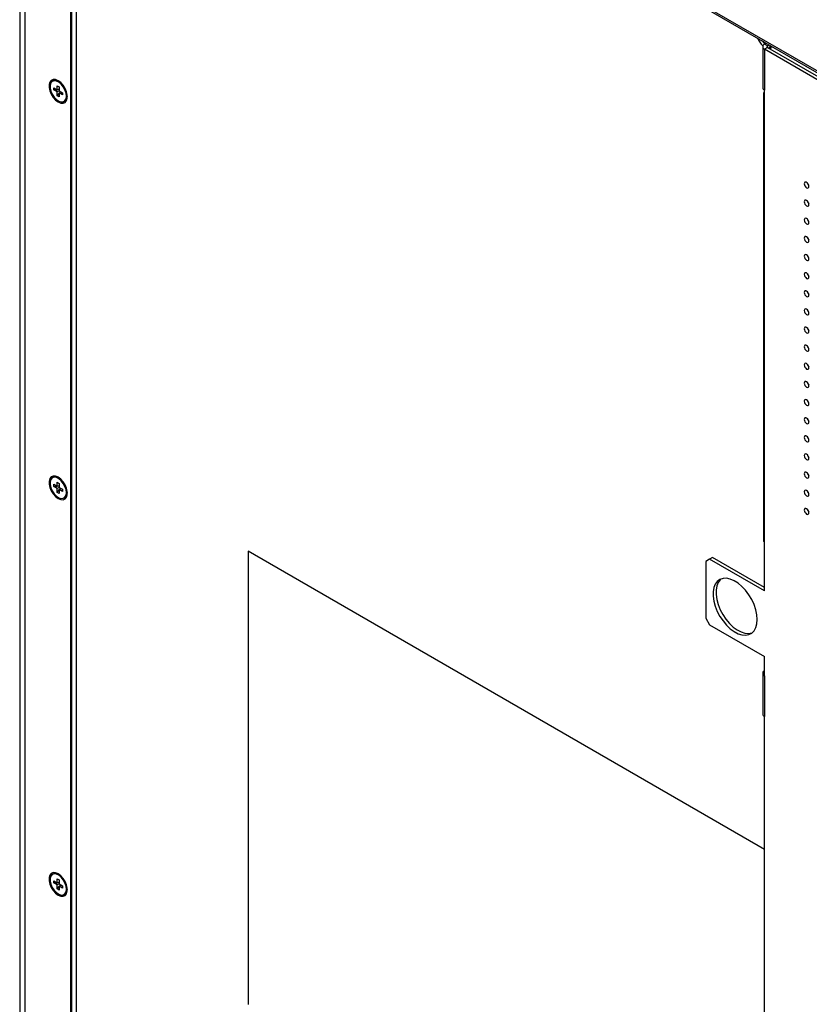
# Model space of a CAD drawing. Header units: millimetres. Extents: x 0 to 844, y -2 to 552.
# Tile 117 of 151: x 587 to 616, y 435 to 470. Entities that reach past the tile are written whole.
import ezdxf

# ---------------------------------------------------------------- set-up
doc = ezdxf.new("R2010")
doc.units = ezdxf.units.MM

msp = doc.modelspace()

# ---------------------------------------------------------------- linework, layer by layer
at = {"color": 7, "linetype": 'Continuous', "lineweight": 25}
for p, q in [((587.347, 526.46), (587.347, 425.065)), ((587.533, 525.834), (587.533, 425.173)), ((589.396, 432.672), (589.396, 511.502)), ((604.296, 475.15), (722.471, 406.929)), ((604.297, 475.211), (722.408, 407.027)), ((614.132, 469.274), (614.132, 467.804)), ((614.199, 469.367), (614.256, 469.4)), ((614.306, 469.305), (614.199, 469.367)), ((614.304, 469.242), (614.199, 469.181)), ((614.199, 469.181), (614.199, 467.711)), ((681.921, 430.086), (614.199, 469.181)), ((614.306, 469.243), (614.304, 469.242)), ((614.304, 469.242), (682.027, 430.147)), ((614.306, 469.305), (614.363, 469.338)), ((614.306, 469.243), (614.306, 469.241)), ((614.381, 469.261), (614.349, 469.216)), ((614.439, 469.294), (614.381, 469.261)), ((614.437, 469.229), (614.381, 469.261)), ((588.56, 468.049), (588.525, 468.029)), ((588.577, 467.796), (588.701, 467.724)), ((588.577, 467.717), (588.577, 467.796)), ((588.577, 467.717), (588.686, 467.733)), ((588.701, 467.646), (588.577, 467.717)), ((588.701, 467.867), (588.769, 467.828)), ((588.701, 467.724), (588.701, 467.867)), ((588.701, 467.724), (588.769, 467.75)), ((588.769, 467.685), (588.701, 467.646)), ((588.701, 467.503), (588.701, 467.646)), ((588.744, 467.741), (588.769, 467.744)), ((588.769, 467.828), (588.769, 467.685)), ((588.769, 467.685), (588.893, 467.613)), ((588.769, 467.607), (588.825, 467.652)), ((588.805, 467.636), (588.82, 467.655)), ((614.168, 467.608), (614.199, 467.661)), ((614.199, 449.666), (614.199, 467.711)), ((588.701, 467.503), (588.769, 467.589)), ((588.769, 467.464), (588.701, 467.503)), ((588.769, 467.607), (588.769, 467.464)), ((588.893, 467.535), (588.769, 467.607)), ((588.893, 467.613), (588.893, 467.535)), ((588.945, 467.302), (588.98, 467.322)), ((614.199, 467.59), (614.168, 467.608)), ((614.168, 451.44), (614.168, 467.608)), ((615.756, 464.323), (615.76, 464.321)), ((615.76, 464.321), (615.758, 464.32)), ((615.758, 463.67), (615.769, 463.678)), ((615.775, 462.337), (615.785, 462.341)), ((615.766, 461.723), (615.754, 461.718)), ((615.782, 460.388), (615.772, 460.382)), ((615.792, 459.053), (615.791, 459.052)), ((615.749, 457.825), (615.746, 457.818)), ((615.752, 456.497), (615.761, 456.504)), ((615.754, 456.498), (615.753, 456.495)), ((615.755, 454.551), (615.747, 454.549)), ((615.786, 453.83), (615.791, 453.832)), ((588.56, 453.76), (588.525, 453.74)), ((588.577, 453.506), (588.701, 453.435)), ((588.577, 453.428), (588.577, 453.506)), ((588.701, 453.578), (588.769, 453.538)), ((588.701, 453.435), (588.701, 453.578)), ((588.701, 453.435), (588.769, 453.461)), ((588.744, 453.451), (588.769, 453.455)), ((588.769, 453.538), (588.769, 453.395)), ((588.577, 453.428), (588.686, 453.443)), ((588.701, 453.356), (588.577, 453.428)), ((588.769, 453.395), (588.701, 453.356)), ((588.701, 453.213), (588.701, 453.356)), ((588.701, 453.213), (588.769, 453.3)), ((588.769, 453.174), (588.701, 453.213)), ((588.769, 453.395), (588.893, 453.324)), ((588.769, 453.317), (588.825, 453.363)), ((588.769, 453.317), (588.769, 453.174)), ((588.893, 453.246), (588.769, 453.317)), ((588.805, 453.346), (588.82, 453.366)), ((588.893, 453.324), (588.893, 453.246)), ((588.945, 453.012), (588.98, 453.032)), ((615.752, 452.577), (615.764, 452.58)), ((615.788, 452.535), (615.778, 452.533)), ((614.168, 451.44), (614.199, 451.423)), ((614.199, 451.423), (614.168, 451.44)), ((614.199, 440.35), (595.587, 451.094)), ((614.199, 440.35), (595.587, 451.094)), ((595.587, 451.094), (595.587, 451.094)), ((595.587, 451.094), (595.587, 434.763)), ((612.219, 450.809), (612.078, 450.727)), ((612.078, 450.727), (612.078, 448.686)), ((612.326, 450.871), (612.219, 450.809)), ((614.199, 449.666), (612.219, 450.809)), ((614.199, 449.79), (612.326, 450.871)), ((612.078, 448.686), (612.219, 448.441)), ((612.219, 448.441), (614.199, 447.298)), ((614.199, 446.604), (614.199, 447.298)), ((614.132, 446.697), (614.132, 445.227)), ((614.199, 446.604), (614.199, 445.134)), ((614.199, 428.599), (614.199, 445.134)), ((588.56, 439.471), (588.525, 439.45)), ((588.701, 439.288), (588.769, 439.249)), ((588.701, 439.145), (588.701, 439.288)), ((588.577, 439.217), (588.701, 439.145)), ((588.577, 439.138), (588.577, 439.217)), ((588.577, 439.138), (588.686, 439.154)), ((588.701, 439.067), (588.577, 439.138)), ((588.701, 439.145), (588.769, 439.171)), ((588.769, 439.106), (588.701, 439.067)), ((588.701, 438.924), (588.701, 439.067)), ((588.701, 438.924), (588.769, 439.011)), ((588.769, 438.885), (588.701, 438.924)), ((588.744, 439.162), (588.769, 439.165)), ((588.769, 439.249), (588.769, 439.106)), ((588.769, 439.106), (588.893, 439.035)), ((588.769, 439.028), (588.825, 439.073)), ((588.769, 439.028), (588.769, 438.885)), ((588.893, 438.956), (588.769, 439.028)), ((588.805, 439.057), (588.82, 439.076)), ((588.893, 439.035), (588.893, 438.956)), ((588.945, 438.723), (588.98, 438.743))]:
    msp.add_line(p, q, dxfattribs=at)
at = {"color": 8, "linetype": 'Continuous', "lineweight": 25}
for p, q in [((589.176, 511.631), (589.176, 432.762)), ((589.212, 511.608), (589.212, 432.751)), ((589.389, 511.506), (589.389, 432.676)), ((614.306, 469.243), (614.306, 469.305))]:
    msp.add_line(p, q, dxfattribs=at)
at = {"color": 7, "linetype": 'Continuous', "lineweight": 25, "flags": 128}
for points in [[(614.234, 469.387), (614.156, 469.45), (614.139, 469.468)], [(588.735, 468.049), (588.641, 468.088), (588.555, 468.092), (588.484, 468.062), (588.433, 467.999), (588.406, 467.91), (588.406, 467.801), (588.433, 467.68), (588.484, 467.559), (588.555, 467.446), (588.641, 467.351), (588.735, 467.282), (588.828, 467.243), (588.915, 467.239), (588.986, 467.269), (589.037, 467.331), (589.064, 467.421), (589.064, 467.53), (589.037, 467.65), (588.986, 467.772), (588.915, 467.884), (588.828, 467.979), (588.735, 468.049)], [(589.032, 467.494), (589.019, 467.603), (588.98, 467.717), (588.92, 467.827), (588.843, 467.922), (588.757, 467.994), (588.669, 468.038), (588.586, 468.048), (588.517, 468.024), (588.467, 467.969), (588.441, 467.886), (588.441, 467.784), (588.467, 467.671), (588.517, 467.558), (588.586, 467.454), (588.669, 467.369), (588.757, 467.31), (588.843, 467.283), (588.92, 467.29), (588.98, 467.33), (589.019, 467.4), (589.032, 467.494)], [(615.798, 464.241), (615.792, 464.282), (615.774, 464.324), (615.746, 464.361), (615.714, 464.387), (615.682, 464.398), (615.655, 464.393), (615.636, 464.372), (615.63, 464.338), (615.636, 464.297), (615.655, 464.255), (615.682, 464.218), (615.714, 464.192), (615.746, 464.181), (615.774, 464.186), (615.792, 464.207), (615.798, 464.241)], [(615.758, 464.32), (615.74, 464.365), (615.739, 464.368)], [(615.798, 463.588), (615.792, 463.629), (615.774, 463.671), (615.746, 463.707), (615.714, 463.733), (615.682, 463.745), (615.655, 463.739), (615.636, 463.718), (615.63, 463.685), (615.636, 463.644), (615.655, 463.602), (615.682, 463.565), (615.714, 463.539), (615.746, 463.528), (615.774, 463.533), (615.792, 463.554), (615.798, 463.588)], [(615.798, 462.934), (615.792, 462.975), (615.774, 463.017), (615.746, 463.054), (615.714, 463.08), (615.682, 463.091), (615.655, 463.086), (615.636, 463.065), (615.63, 463.031), (615.636, 462.991), (615.655, 462.949), (615.682, 462.912), (615.714, 462.886), (615.746, 462.874), (615.774, 462.88), (615.792, 462.901), (615.798, 462.934)], [(615.798, 462.281), (615.792, 462.322), (615.774, 462.364), (615.746, 462.401), (615.714, 462.427), (615.682, 462.438), (615.655, 462.433), (615.636, 462.412), (615.63, 462.378), (615.636, 462.337), (615.655, 462.295), (615.682, 462.258), (615.714, 462.232), (615.746, 462.221), (615.774, 462.226), (615.792, 462.247), (615.798, 462.281)], [(615.798, 461.628), (615.792, 461.669), (615.774, 461.711), (615.746, 461.747), (615.714, 461.773), (615.682, 461.785), (615.655, 461.779), (615.636, 461.758), (615.63, 461.725), (615.636, 461.684), (615.655, 461.642), (615.682, 461.605), (615.714, 461.579), (615.746, 461.568), (615.774, 461.573), (615.792, 461.594), (615.798, 461.628)], [(615.798, 460.974), (615.792, 461.015), (615.774, 461.057), (615.746, 461.094), (615.714, 461.12), (615.682, 461.131), (615.655, 461.126), (615.636, 461.105), (615.63, 461.072), (615.636, 461.031), (615.655, 460.989), (615.682, 460.952), (615.714, 460.926), (615.746, 460.915), (615.774, 460.92), (615.792, 460.941), (615.798, 460.974)], [(615.798, 460.321), (615.792, 460.362), (615.774, 460.404), (615.746, 460.441), (615.714, 460.467), (615.682, 460.478), (615.655, 460.473), (615.636, 460.452), (615.63, 460.418), (615.636, 460.377), (615.655, 460.335), (615.682, 460.298), (615.714, 460.272), (615.746, 460.261), (615.774, 460.267), (615.792, 460.288), (615.798, 460.321)], [(615.798, 459.668), (615.792, 459.709), (615.774, 459.751), (615.746, 459.788), (615.714, 459.814), (615.682, 459.825), (615.655, 459.819), (615.636, 459.798), (615.63, 459.765), (615.636, 459.724), (615.655, 459.682), (615.682, 459.645), (615.714, 459.619), (615.746, 459.608), (615.774, 459.613), (615.792, 459.634), (615.798, 459.668)], [(615.798, 459.014), (615.792, 459.055), (615.774, 459.097), (615.746, 459.134), (615.714, 459.16), (615.682, 459.171), (615.655, 459.166), (615.636, 459.145), (615.63, 459.112), (615.636, 459.071), (615.655, 459.029), (615.682, 458.992), (615.714, 458.966), (615.746, 458.955), (615.774, 458.96), (615.792, 458.981), (615.798, 459.014)], [(615.798, 458.361), (615.792, 458.402), (615.774, 458.444), (615.746, 458.481), (615.714, 458.507), (615.682, 458.518), (615.655, 458.513), (615.636, 458.492), (615.63, 458.458), (615.636, 458.417), (615.655, 458.375), (615.682, 458.338), (615.714, 458.312), (615.746, 458.301), (615.774, 458.307), (615.792, 458.328), (615.798, 458.361)], [(615.798, 457.708), (615.792, 457.749), (615.774, 457.791), (615.746, 457.828), (615.714, 457.854), (615.682, 457.865), (615.655, 457.859), (615.636, 457.838), (615.63, 457.805), (615.636, 457.764), (615.655, 457.722), (615.682, 457.685), (615.714, 457.659), (615.746, 457.648), (615.774, 457.653), (615.792, 457.674), (615.798, 457.708)], [(615.798, 457.054), (615.792, 457.095), (615.774, 457.137), (615.746, 457.174), (615.714, 457.2), (615.682, 457.211), (615.655, 457.206), (615.636, 457.185), (615.63, 457.152), (615.636, 457.111), (615.655, 457.069), (615.682, 457.032), (615.714, 457.006), (615.746, 456.995), (615.774, 457), (615.792, 457.021), (615.798, 457.054)], [(615.798, 456.401), (615.792, 456.442), (615.774, 456.484), (615.746, 456.521), (615.714, 456.547), (615.682, 456.558), (615.655, 456.553), (615.636, 456.532), (615.63, 456.498), (615.636, 456.457), (615.655, 456.415), (615.682, 456.379), (615.714, 456.353), (615.746, 456.341), (615.774, 456.347), (615.792, 456.368), (615.798, 456.401)], [(615.798, 455.748), (615.792, 455.789), (615.774, 455.831), (615.746, 455.868), (615.714, 455.894), (615.682, 455.905), (615.655, 455.9), (615.636, 455.879), (615.63, 455.845), (615.636, 455.804), (615.655, 455.762), (615.682, 455.725), (615.714, 455.699), (615.746, 455.688), (615.774, 455.693), (615.792, 455.714), (615.798, 455.748)], [(615.798, 455.095), (615.792, 455.135), (615.774, 455.178), (615.746, 455.214), (615.714, 455.24), (615.682, 455.252), (615.655, 455.246), (615.636, 455.225), (615.63, 455.192), (615.636, 455.151), (615.655, 455.109), (615.682, 455.072), (615.714, 455.046), (615.746, 455.035), (615.774, 455.04), (615.792, 455.061), (615.798, 455.095)], [(615.766, 455.164), (615.772, 455.168), (615.777, 455.171)], [(615.798, 454.441), (615.792, 454.482), (615.774, 454.524), (615.746, 454.561), (615.714, 454.587), (615.682, 454.598), (615.655, 454.593), (615.636, 454.572), (615.63, 454.538), (615.636, 454.498), (615.655, 454.455), (615.682, 454.419), (615.714, 454.393), (615.746, 454.381), (615.774, 454.387), (615.792, 454.408), (615.798, 454.441)], [(588.735, 453.76), (588.641, 453.798), (588.555, 453.802), (588.484, 453.772), (588.433, 453.71), (588.406, 453.62), (588.406, 453.511), (588.433, 453.391), (588.484, 453.27), (588.555, 453.157), (588.641, 453.062), (588.735, 452.992), (588.828, 452.954), (588.915, 452.949), (588.986, 452.98), (589.037, 453.042), (589.064, 453.131), (589.064, 453.241), (589.037, 453.361), (588.986, 453.482), (588.915, 453.595), (588.828, 453.69), (588.735, 453.76)], [(615.798, 453.788), (615.792, 453.829), (615.774, 453.871), (615.746, 453.908), (615.714, 453.934), (615.682, 453.945), (615.655, 453.94), (615.636, 453.919), (615.63, 453.885), (615.636, 453.844), (615.655, 453.802), (615.682, 453.765), (615.714, 453.739), (615.746, 453.728), (615.774, 453.733), (615.792, 453.754), (615.798, 453.788)], [(589.032, 453.204), (589.019, 453.313), (588.98, 453.427), (588.92, 453.537), (588.843, 453.632), (588.757, 453.705), (588.669, 453.748), (588.586, 453.759), (588.517, 453.735), (588.467, 453.679), (588.441, 453.596), (588.441, 453.494), (588.467, 453.381), (588.517, 453.268), (588.586, 453.165), (588.669, 453.08), (588.757, 453.021), (588.843, 452.994), (588.92, 453.001), (588.98, 453.041), (589.019, 453.111), (589.032, 453.204)], [(615.798, 453.135), (615.792, 453.175), (615.774, 453.218), (615.746, 453.254), (615.714, 453.28), (615.682, 453.292), (615.655, 453.286), (615.636, 453.265), (615.63, 453.232), (615.636, 453.191), (615.655, 453.149), (615.682, 453.112), (615.714, 453.086), (615.746, 453.075), (615.774, 453.08), (615.792, 453.101), (615.798, 453.135)], [(615.775, 453.216), (615.772, 453.214), (615.763, 453.209)], [(615.798, 452.481), (615.792, 452.522), (615.774, 452.564), (615.746, 452.601), (615.714, 452.627), (615.682, 452.638), (615.655, 452.633), (615.636, 452.612), (615.63, 452.578), (615.636, 452.538), (615.655, 452.495), (615.682, 452.459), (615.714, 452.433), (615.746, 452.421), (615.774, 452.427), (615.792, 452.448), (615.798, 452.481)], [(613.934, 448.635), (613.921, 448.806), (613.883, 448.987), (613.821, 449.171), (613.737, 449.352), (613.634, 449.526), (613.515, 449.685), (613.384, 449.826), (613.245, 449.943), (613.102, 450.032), (612.961, 450.092), (612.826, 450.119), (612.7, 450.114), (612.588, 450.075), (612.495, 450.005), (612.421, 449.906), (612.371, 449.781), (612.346, 449.634), (612.346, 449.469), (612.371, 449.292), (612.421, 449.109), (612.495, 448.925), (612.588, 448.747), (612.7, 448.58), (612.826, 448.43), (612.961, 448.3), (613.102, 448.197), (613.245, 448.122), (613.384, 448.078), (613.515, 448.067), (613.634, 448.089), (613.737, 448.144), (613.821, 448.228), (613.883, 448.341), (613.921, 448.478), (613.934, 448.635)], [(612.632, 450.095), (612.602, 450.067), (612.529, 449.968), (612.479, 449.843), (612.453, 449.696), (612.453, 449.531), (612.479, 449.354), (612.529, 449.171), (612.602, 448.987), (612.696, 448.809), (612.807, 448.642), (612.933, 448.492), (613.069, 448.362), (613.21, 448.259), (613.352, 448.184), (613.491, 448.14), (613.623, 448.129), (613.742, 448.151), (613.752, 448.155)], [(588.735, 439.47), (588.641, 439.509), (588.555, 439.513), (588.484, 439.483), (588.433, 439.42), (588.406, 439.331), (588.406, 439.222), (588.433, 439.101), (588.484, 438.98), (588.555, 438.867), (588.641, 438.772), (588.735, 438.703), (588.828, 438.664), (588.915, 438.66), (588.986, 438.69), (589.037, 438.752), (589.064, 438.842), (589.064, 438.951), (589.037, 439.071), (588.986, 439.193), (588.915, 439.305), (588.828, 439.401), (588.735, 439.47)], [(589.032, 438.915), (589.019, 439.024), (588.98, 439.138), (588.92, 439.248), (588.843, 439.343), (588.757, 439.416), (588.669, 439.459), (588.586, 439.469), (588.517, 439.445), (588.467, 439.39), (588.441, 439.307), (588.441, 439.205), (588.467, 439.092), (588.517, 438.979), (588.586, 438.875), (588.669, 438.79), (588.757, 438.732), (588.843, 438.704), (588.92, 438.711), (588.98, 438.752), (589.019, 438.821), (589.032, 438.915)]]:
    msp.add_lwpolyline(points, dxfattribs=at)
at = {"color": 7, "linetype": 'Continuous', "lineweight": 25}
for centre, radius, start, end in [((614.807, 470.001), 0.964, 205.5748, 226.1388), ((614.592, 469.857), 0.611, 217.3659, 231.8626), ((614.234, 469.274), 0.0996, 110.7833, 249.218), ((614.318, 469.274), 0.0333, 110.7918, 249.2141), ((588.646, 467.862), 0.206, 58.6712, 114.5196), ((614.246, 467.816), 0.115, 185.6961, 245.6258), ((588.867, 467.486), 0.199, 304.429, 2.3703), ((615.93, 464.413), 0.194, 208.4596, 225.1738), ((615.932, 463.762), 0.196, 194.8003, 225.1946), ((615.932, 463.109), 0.196, 194.8003, 225.1946), ((615.932, 462.455), 0.196, 194.8003, 225.1946), ((615.932, 461.802), 0.196, 194.801, 225.1939), ((615.932, 461.149), 0.196, 194.8003, 225.1946), ((615.932, 460.495), 0.196, 194.8003, 225.1946), ((615.932, 459.842), 0.196, 194.801, 225.1937), ((615.932, 459.189), 0.196, 194.8005, 225.1943), ((615.932, 458.535), 0.196, 194.8005, 225.1943), ((615.932, 457.882), 0.196, 194.8007, 225.1941), ((615.932, 457.229), 0.196, 194.8008, 225.194), ((615.932, 456.575), 0.196, 194.8008, 225.194), ((615.932, 455.922), 0.196, 194.8007, 225.1941), ((615.932, 455.269), 0.196, 194.8005, 225.1943), ((615.932, 454.615), 0.196, 194.8005, 225.1943), ((615.932, 453.962), 0.196, 194.801, 225.1939), ((588.646, 453.572), 0.206, 58.6702, 114.5195), ((588.867, 453.197), 0.199, 304.4292, 2.3722), ((615.932, 453.309), 0.196, 194.8003, 225.1946), ((615.932, 452.655), 0.196, 194.8003, 225.1946), ((614.234, 446.697), 0.0996, 110.7833, 249.218), ((614.246, 445.238), 0.115, 185.6961, 245.6258), ((588.646, 439.283), 0.206, 58.6696, 114.5186), ((588.867, 438.908), 0.199, 304.4298, 2.3723)]:
    msp.add_arc(centre, radius, start, end, dxfattribs=at)
msp.add_open_spline([(614.424, 469.173), (614.424, 469.174), (614.425, 469.199), (614.438, 469.24), (614.452, 469.27), (614.459, 469.283)], degree=3, knots=[0, 0, 0, 0, 0.021591, 0.58364, 1, 1, 1, 1], dxfattribs=at)

doc.saveas('drawing.dxf')
